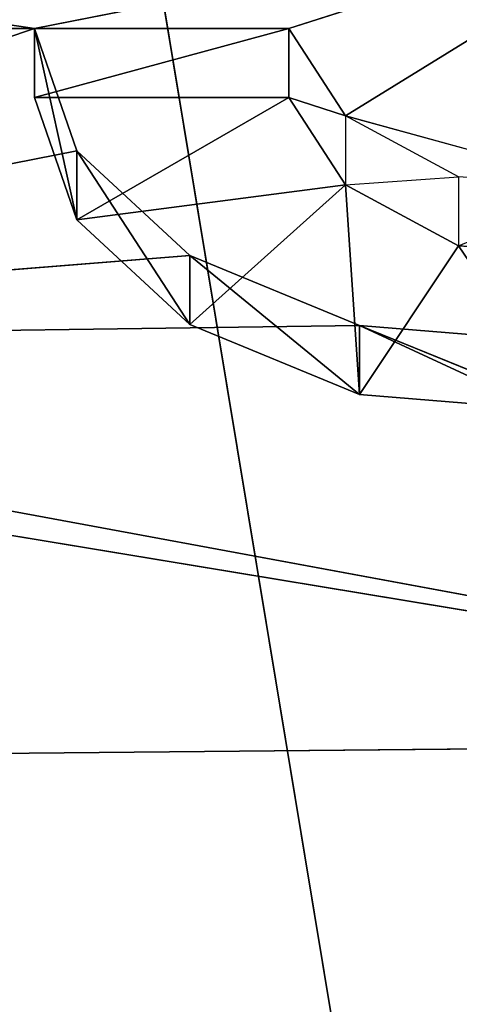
# Model space of a CAD drawing. Extents: x 257 to 312, y 0 to 136.
# Tile 237 of 256: x 282.079 to 282.53, y 84.161 to 85.17. Entities that reach past the tile are written whole.
import ezdxf

# ---------------------------------------------------------------- set-up
doc = ezdxf.new("R2010")
doc.units = 0
doc.header["$LTSCALE"] = 25.4
doc.layers.get('0').update_dxf_attribs({"color": 13, "linetype": 'CONTINUOUS'})

# ---------------------------------------------------------------- blocks, each defined once
blk = doc.blocks.new('MONO-I-KINKIET-PRZEW_D-778')
at = {"color": 18}
for p, q in [((31.2699, 68.3411, 1551.8048), (29.7331, 77.6065, 1560.803)), ((31.2699, 68.3411, 1551.8048), (29.7331, 77.6065, 1560.803)), ((29.4404, 73.3649, 1554.9498), (34.9099, 73.4166, 1555.0016)), ((29.4404, 73.3649, 1554.9498), (34.9099, 73.4166, 1555.0016)), ((31.6511, 72.9562, 1554.5411), (29.4404, 73.3649, 1554.9498)), ((29.4404, 73.3649, 1554.9498), (31.9121, 72.9562, 1554.5411)), ((29.4404, 73.3649, 1554.9498), (31.9121, 72.9562, 1554.5411)), ((30.3609, 72.9385, 1554.5234), (29.4404, 73.3649, 1554.9498)), ((31.6511, 72.9562, 1554.5411), (29.4404, 73.3649, 1554.9498)), ((30.3609, 72.9385, 1554.5234), (29.4404, 73.3649, 1554.9498)), ((30.3609, 73.0092, 1554.4526), (30.1434, 73.0271, 1554.4706)), ((30.1434, 73.0271, 1554.4706), (30.3609, 72.9385, 1554.5234)), ((30.1434, 73.0271, 1554.4706), (30.3609, 72.9385, 1554.5234)), ((30.1434, 73.0271, 1554.4706), (30.2593, 72.8571, 1554.3005)), ((30.1434, 73.0271, 1554.4706), (30.2593, 72.8571, 1554.3005)), ((30.3609, 73.0092, 1554.4526), (30.1434, 73.0271, 1554.4706)), ((30.3609, 73.0092, 1554.4526), (30.2593, 72.8571, 1554.3005)), ((30.3609, 73.0092, 1554.4526), (30.2593, 72.8571, 1554.3005)), ((30.3609, 72.9385, 1554.5234), (30.3609, 73.0092, 1554.4526)), ((30.5348, 72.9376, 1554.3811), (30.3609, 73.0092, 1554.4526)), ((30.3609, 73.0092, 1554.4526), (30.5348, 72.8669, 1554.4518)), ((30.3609, 73.0092, 1554.4526), (30.5348, 72.8669, 1554.4518)), ((30.3609, 72.9385, 1554.5234), (30.3609, 73.0092, 1554.4526)), ((30.3609, 73.0092, 1554.4526), (30.3753, 72.7944, 1554.2379)), ((30.3609, 73.0092, 1554.4526), (30.3753, 72.7944, 1554.2379)), ((30.5348, 72.9376, 1554.3811), (30.3609, 73.0092, 1554.4526)), ((30.3609, 72.9385, 1554.5234), (30.1434, 72.9564, 1554.5413)), ((30.3609, 72.9385, 1554.5234), (30.1434, 72.9564, 1554.5413)), ((30.3609, 72.9385, 1554.5234), (31.6511, 72.9562, 1554.5411)), ((30.3609, 72.9385, 1554.5234), (31.6511, 72.9562, 1554.5411)), ((30.5348, 72.8669, 1554.4518), (31.6511, 72.9562, 1554.5411)), ((30.5348, 72.8669, 1554.4518), (31.6511, 72.9562, 1554.5411)), ((30.6508, 72.7595, 1554.3444), (31.6511, 72.9562, 1554.5411)), ((30.6508, 72.7595, 1554.3444), (31.6511, 72.9562, 1554.5411)), ((31.6511, 72.9562, 1554.5411), (30.6942, 72.6342, 1554.2191)), ((31.6511, 72.9562, 1554.5411), (30.6942, 72.6342, 1554.2191)), ((30.5348, 72.8669, 1554.4518), (30.3609, 72.9385, 1554.5234)), ((30.5348, 72.8669, 1554.4518), (30.3609, 72.9385, 1554.5234)), ((30.5348, 72.9376, 1554.3811), (30.3753, 72.7944, 1554.2379)), ((30.5348, 72.9376, 1554.3811), (30.3753, 72.7944, 1554.2379)), ((30.5348, 72.8669, 1554.4518), (30.5348, 72.9376, 1554.3811)), ((30.6508, 72.8302, 1554.2737), (30.5348, 72.9376, 1554.3811)), ((30.5348, 72.9376, 1554.3811), (30.6508, 72.7595, 1554.3444)), ((30.5348, 72.9376, 1554.3811), (30.6508, 72.7595, 1554.3444)), ((30.5348, 72.8669, 1554.4518), (30.5348, 72.9376, 1554.3811)), ((30.6508, 72.8302, 1554.2737), (30.5348, 72.9376, 1554.3811)), ((30.1144, 72.866, 1554.3096), (30.2593, 72.8571, 1554.3005)), ((30.6508, 72.7595, 1554.3444), (30.5348, 72.8669, 1554.4518)), ((30.6508, 72.7595, 1554.3444), (30.5348, 72.8669, 1554.4518)), ((30.2593, 72.8571, 1554.3005), (30.1144, 72.7953, 1554.3802)), ((30.2593, 72.7864, 1554.3712), (30.2593, 72.8571, 1554.3005)), ((30.2593, 72.8571, 1554.3005), (30.3753, 72.7944, 1554.2379)), ((30.3753, 72.7944, 1554.2379), (30.6508, 72.8302, 1554.2737)), ((30.3753, 72.7944, 1554.2379), (30.6508, 72.8302, 1554.2737)), ((30.4333, 72.7049, 1554.1484), (30.6508, 72.8302, 1554.2737)), ((30.4333, 72.7049, 1554.1484), (30.6508, 72.8302, 1554.2737)), ((30.6508, 72.7595, 1554.3444), (30.6508, 72.8302, 1554.2737)), ((30.6942, 72.7049, 1554.1483), (30.6508, 72.8302, 1554.2737)), ((30.6508, 72.8302, 1554.2737), (30.6942, 72.6342, 1554.2191)), ((30.6508, 72.8302, 1554.2737), (30.6942, 72.6342, 1554.2191)), ((30.6508, 72.7595, 1554.3444), (30.6508, 72.8302, 1554.2737)), ((30.6942, 72.7049, 1554.1483), (30.6508, 72.8302, 1554.2737)), ((30.1144, 72.7953, 1554.3802), (30.2593, 72.7864, 1554.3712)), ((30.3753, 72.7237, 1554.3086), (30.1144, 72.7953, 1554.3802)), ((30.3753, 72.7944, 1554.2379), (30.2593, 72.7864, 1554.3712)), ((30.3753, 72.7944, 1554.2379), (30.4333, 72.7049, 1554.1484)), ((30.3753, 72.7237, 1554.3086), (30.3753, 72.7944, 1554.2379)), ((30.3753, 72.7944, 1554.2379), (30.4333, 72.7049, 1554.1484)), ((30.2593, 72.7864, 1554.3712), (30.3753, 72.7237, 1554.3086)), ((30.6942, 72.6342, 1554.2191), (30.6508, 72.7595, 1554.3444)), ((30.6942, 72.6342, 1554.2191), (30.6508, 72.7595, 1554.3444)), ((30.0128, 72.5, 1554.085), (30.3753, 72.7237, 1554.3086)), ((30.0128, 72.5, 1554.085), (30.3753, 72.7237, 1554.3086)), ((30.3753, 72.7237, 1554.3086), (30.4333, 72.6342, 1554.2191)), ((30.4333, 72.7049, 1554.1484), (30.3753, 72.7237, 1554.3086)), ((30.4333, 72.7049, 1554.1484), (30.3753, 72.7237, 1554.3086)), ((30.3753, 72.7237, 1554.3086), (30.4333, 72.6342, 1554.2191)), ((30.4333, 72.7049, 1554.1484), (30.6942, 72.7049, 1554.1483)), ((30.6942, 72.7049, 1554.1483), (30.4333, 72.6342, 1554.2191)), ((30.4333, 72.6342, 1554.2191), (30.4333, 72.7049, 1554.1484)), ((30.6942, 72.7049, 1554.1483), (30.4333, 72.6342, 1554.2191)), ((30.4333, 72.6342, 1554.2191), (30.4333, 72.7049, 1554.1484)), ((30.4333, 72.7049, 1554.1484), (30.6942, 72.7049, 1554.1483)), ((30.6942, 72.7049, 1554.1483), (30.6942, 72.6342, 1554.2191)), ((30.6942, 72.7049, 1554.1483), (30.6942, 72.6342, 1554.2191)), ((30.4333, 72.6342, 1554.2191), (30.0128, 72.5, 1554.085)), ((30.4333, 72.6342, 1554.2191), (30.0128, 72.5, 1554.085)), ((30.6942, 72.6342, 1554.2191), (30.0128, 72.5, 1554.085)), ((30.6942, 72.6342, 1554.2191), (30.0128, 72.5, 1554.085)), ((30.4333, 72.6342, 1554.2191), (30.6942, 72.6342, 1554.2191)), ((30.4333, 72.6342, 1554.2191), (30.6942, 72.6342, 1554.2191)), ((31.7525, 72.634, 1554.2189), (30.6942, 72.6342, 1554.2191)), ((31.7525, 72.634, 1554.2189), (30.6942, 72.6342, 1554.2191)), ((31.8104, 72.4685, 1554.0533), (30.6942, 72.6342, 1554.2191)), ((31.8104, 72.4685, 1554.0533), (30.6942, 72.6342, 1554.2191))]:
    blk.add_line(p, q, dxfattribs=at)
at = {"color": 7}
mesh = blk.add_polyface(dxfattribs=at)
corners = [(28.5087, 55.972, 1518.4955), (32.3838, 120.1705, 1454.7076), (28.5087, 119.9652, 1454.5023)]
mesh.append_faces([[corners[k] for k in face] for face in [(0, 1, 2)]], dxfattribs={"color": 7})
mesh = blk.add_polyface(dxfattribs=at)
corners = [(32.3838, 56.1774, 1518.7008), (32.3838, 120.1705, 1454.7076), (28.5087, 55.972, 1518.4955)]
mesh.append_faces([[corners[k] for k in face] for face in [(0, 1, 2)]], dxfattribs={"color": 7})
mesh = blk.add_polyface(dxfattribs=at)
corners = [(32.5127, 119.1118, 1453.6488), (28.5087, 54.9114, 1517.4348), (28.5087, 118.9045, 1453.4417)]
mesh.append_faces([[corners[k] for k in face] for face in [(0, 1, 2)]], dxfattribs={"color": 7})
mesh = blk.add_polyface(dxfattribs=at)
corners = [(32.5127, 55.1186, 1517.642), (28.5087, 54.9114, 1517.4348), (32.5127, 119.1118, 1453.6488)]
mesh.append_faces([[corners[k] for k in face] for face in [(0, 1, 2)]], dxfattribs={"color": 7})
mesh = blk.add_polyface(dxfattribs=at)
corners = [(30.5133, 68.1923, 1551.5247), (29.7331, 77.6065, 1560.803), (29.7261, 68.1111, 1551.3069)]
mesh.append_faces([[corners[k] for k in face] for face in [(0, 1, 2)]], dxfattribs={"color": 7})
mesh = blk.add_polyface(dxfattribs=at)
corners = [(35.1887, 72.0953, 1556.2394), (29.7331, 77.6065, 1560.803), (35.1523, 71.8115, 1555.9493)]
mesh.append_faces([[corners[k] for k in face] for face in [(0, 1, 2)]], dxfattribs={"color": 7})
mesh = blk.add_polyface(dxfattribs=at)
corners = [(31.2699, 68.3411, 1551.8048), (29.7331, 77.6065, 1560.803), (30.5133, 68.1923, 1551.5247)]
mesh.append_faces([[corners[k] for k in face] for face in [(0, 1, 2)]], dxfattribs={"color": 7})
mesh = blk.add_polyface(dxfattribs=at)
corners = [(35.201, 72.3821, 1556.5283), (29.7331, 77.6065, 1560.803), (35.1887, 72.0953, 1556.2394)]
mesh.append_faces([[corners[k] for k in face] for face in [(0, 1, 2)]], dxfattribs={"color": 7})
mesh = blk.add_polyface(dxfattribs=at)
corners = [(29.7331, 77.6065, 1560.803), (35.201, 72.3821, 1556.5283), (35.1891, 72.6711, 1556.8153)]
mesh.append_faces([[corners[k] for k in face] for face in [(0, 1, 2)]], dxfattribs={"color": 7})
mesh = blk.add_polyface(dxfattribs=at)
corners = [(29.7331, 77.6065, 1560.803), (35.1891, 72.6711, 1556.8153), (30.5201, 77.3881, 1560.7213)]
mesh.append_faces([[corners[k] for k in face] for face in [(0, 1, 2)]], dxfattribs={"color": 7})
mesh = blk.add_polyface(dxfattribs=at)
corners = [(31.985, 68.5554, 1552.1433), (29.7331, 77.6065, 1560.803), (31.2699, 68.3411, 1551.8048)]
mesh.append_faces([[corners[k] for k in face] for face in [(0, 1, 2)]], dxfattribs={"color": 7})
mesh = blk.add_polyface(dxfattribs=at)
corners = [(32.6487, 68.8322, 1552.5354), (29.7331, 77.6065, 1560.803), (31.985, 68.5554, 1552.1433)]
mesh.append_faces([[corners[k] for k in face] for face in [(0, 1, 2)]], dxfattribs={"color": 7})
mesh = blk.add_polyface(dxfattribs=at)
corners = [(33.2515, 69.1676, 1552.9755), (29.7331, 77.6065, 1560.803), (32.6487, 68.8322, 1552.5354)]
mesh.append_faces([[corners[k] for k in face] for face in [(0, 1, 2)]], dxfattribs={"color": 7})
mesh = blk.add_polyface(dxfattribs=at)
corners = [(33.785, 69.5568, 1553.4573), (29.7331, 77.6065, 1560.803), (33.2515, 69.1676, 1552.9755)]
mesh.append_faces([[corners[k] for k in face] for face in [(0, 1, 2)]], dxfattribs={"color": 7})
mesh = blk.add_polyface(dxfattribs=at)
corners = [(34.2416, 69.9943, 1553.974), (29.7331, 77.6065, 1560.803), (33.785, 69.5568, 1553.4573)]
mesh.append_faces([[corners[k] for k in face] for face in [(0, 1, 2)]], dxfattribs={"color": 7})
mesh = blk.add_polyface(dxfattribs=at)
corners = [(34.6149, 70.4739, 1554.5184), (29.7331, 77.6065, 1560.803), (34.2416, 69.9943, 1553.974)]
mesh.append_faces([[corners[k] for k in face] for face in [(0, 1, 2)]], dxfattribs={"color": 7})
mesh = blk.add_polyface(dxfattribs=at)
corners = [(34.8996, 70.9889, 1555.0828), (29.7331, 77.6065, 1560.803), (34.6149, 70.4739, 1554.5184)]
mesh.append_faces([[corners[k] for k in face] for face in [(0, 1, 2)]], dxfattribs={"color": 7})
mesh = blk.add_polyface(dxfattribs=at)
corners = [(29.7331, 77.6065, 1560.803), (34.8996, 70.9889, 1555.0828), (35.0918, 71.5319, 1555.6592)]
mesh.append_faces([[corners[k] for k in face] for face in [(0, 1, 2)]], dxfattribs={"color": 7})
mesh = blk.add_polyface(dxfattribs=at)
corners = [(29.7331, 77.6065, 1560.803), (35.0918, 71.5319, 1555.6592), (35.1523, 71.8115, 1555.9493)]
mesh.append_faces([[corners[k] for k in face] for face in [(0, 1, 2)]], dxfattribs={"color": 7})
mesh = blk.add_polyface(dxfattribs=at)
corners = [(35.1891, 72.6711, 1556.8153), (31.2762, 77.1074, 1560.5719), (30.5201, 77.3881, 1560.7213)]
mesh.append_faces([[corners[k] for k in face] for face in [(0, 1, 2)]], dxfattribs={"color": 7})
mesh = blk.add_polyface(dxfattribs=at)
corners = [(34.9099, 73.4166, 1555.0016), (31.2117, 75.2186, 1556.8036), (30.2594, 76.3517, 1557.9365)]
mesh.append_faces([[corners[k] for k in face] for face in [(0, 1, 2)]], dxfattribs={"color": 7})
mesh = blk.add_polyface(dxfattribs=at)
corners = [(34.9169, 73.5343, 1555.1193), (34.9099, 73.4166, 1555.0016), (30.2594, 76.3517, 1557.9365)]
mesh.append_faces([[corners[k] for k in face] for face in [(0, 1, 2)]], dxfattribs={"color": 7})
mesh = blk.add_polyface(dxfattribs=at)
corners = [(30.2594, 76.3517, 1557.9365), (34.9196, 73.6422, 1555.2272), (34.9169, 73.5343, 1555.1193)]
mesh.append_faces([[corners[k] for k in face] for face in [(0, 1, 2)]], dxfattribs={"color": 7})
mesh = blk.add_polyface(dxfattribs=at)
corners = [(34.9099, 73.4166, 1555.0016), (30.5771, 74.0406, 1555.6255), (31.1452, 74.2918, 1555.8767)]
mesh.append_faces([[corners[k] for k in face] for face in [(0, 1, 2)]], dxfattribs={"color": 7})
mesh = blk.add_polyface(dxfattribs=at)
corners = [(34.9099, 73.4166, 1555.0016), (29.806, 73.8624, 1555.4474), (30.5771, 74.0406, 1555.6255)]
mesh.append_faces([[corners[k] for k in face] for face in [(0, 1, 2)]], dxfattribs={"color": 7})
mesh = blk.add_polyface(dxfattribs=at)
corners = [(29.806, 73.8624, 1555.4474), (34.9099, 73.4166, 1555.0016), (29.4404, 73.3649, 1554.9498)]
mesh.append_faces([[corners[k] for k in face] for face in [(0, 1, 2)]], dxfattribs={"color": 7})
mesh = blk.add_polyface(dxfattribs=at)
corners = [(34.9099, 73.4166, 1555.0016), (31.9121, 72.9562, 1554.5411), (29.4404, 73.3649, 1554.9498)]
mesh.append_faces([[corners[k] for k in face] for face in [(0, 1, 2)]], dxfattribs={"color": 7})
mesh = blk.add_polyface(dxfattribs=at)
corners = [(29.4404, 73.3649, 1554.9498), (31.9121, 72.9562, 1554.5411), (31.6511, 72.9562, 1554.5411)]
mesh.append_faces([[corners[k] for k in face] for face in [(0, 1, 2)]], dxfattribs={"color": 7})
mesh = blk.add_polyface(dxfattribs=at)
corners = [(31.6511, 72.9562, 1554.5411), (30.3609, 72.9385, 1554.5234), (29.4404, 73.3649, 1554.9498)]
mesh.append_faces([[corners[k] for k in face] for face in [(0, 1, 2)]], dxfattribs={"color": 7})
mesh = blk.add_polyface(dxfattribs=at)
corners = [(29.4404, 73.3649, 1554.9498), (30.3609, 72.9385, 1554.5234), (30.1434, 72.9564, 1554.5413)]
mesh.append_faces([[corners[k] for k in face] for face in [(0, 1, 2)]], dxfattribs={"color": 7})
mesh = blk.add_polyface(dxfattribs=at)
corners = [(30.2593, 72.8571, 1554.3005), (30.1144, 72.866, 1554.3096), (30.1434, 73.0271, 1554.4706)]
mesh.append_faces([[corners[k] for k in face] for face in [(0, 1, 2)]], dxfattribs={"color": 7})
mesh = blk.add_polyface(dxfattribs=at)
corners = [(30.3609, 72.9385, 1554.5234), (30.3609, 73.0092, 1554.4526), (30.1434, 73.0271, 1554.4706)]
mesh.append_faces([[corners[k] for k in face] for face in [(0, 1, 2)]], dxfattribs={"color": 7})
mesh = blk.add_polyface(dxfattribs=at)
corners = [(30.3609, 72.9385, 1554.5234), (30.1434, 73.0271, 1554.4706), (30.1434, 72.9564, 1554.5413)]
mesh.append_faces([[corners[k] for k in face] for face in [(0, 1, 2)]], dxfattribs={"color": 7})
mesh = blk.add_polyface(dxfattribs=at)
corners = [(30.3609, 73.0092, 1554.4526), (30.2593, 72.8571, 1554.3005), (30.1434, 73.0271, 1554.4706)]
mesh.append_faces([[corners[k] for k in face] for face in [(0, 1, 2)]], dxfattribs={"color": 7})
mesh = blk.add_polyface(dxfattribs=at)
corners = [(30.3753, 72.7944, 1554.2379), (30.2593, 72.8571, 1554.3005), (30.3609, 73.0092, 1554.4526)]
mesh.append_faces([[corners[k] for k in face] for face in [(0, 1, 2)]], dxfattribs={"color": 7})
mesh = blk.add_polyface(dxfattribs=at)
corners = [(30.5348, 72.9376, 1554.3811), (30.3609, 73.0092, 1554.4526), (30.5348, 72.8669, 1554.4518)]
mesh.append_faces([[corners[k] for k in face] for face in [(0, 1, 2)]], dxfattribs={"color": 7})
mesh = blk.add_polyface(dxfattribs=at)
corners = [(30.3609, 72.9385, 1554.5234), (30.5348, 72.8669, 1554.4518), (30.3609, 73.0092, 1554.4526)]
mesh.append_faces([[corners[k] for k in face] for face in [(0, 1, 2)]], dxfattribs={"color": 7})
mesh = blk.add_polyface(dxfattribs=at)
corners = [(30.5348, 72.9376, 1554.3811), (30.3753, 72.7944, 1554.2379), (30.3609, 73.0092, 1554.4526)]
mesh.append_faces([[corners[k] for k in face] for face in [(0, 1, 2)]], dxfattribs={"color": 7})
mesh = blk.add_polyface(dxfattribs=at)
corners = [(31.6511, 72.9562, 1554.5411), (30.5348, 72.8669, 1554.4518), (30.3609, 72.9385, 1554.5234)]
mesh.append_faces([[corners[k] for k in face] for face in [(0, 1, 2)]], dxfattribs={"color": 7})
mesh = blk.add_polyface(dxfattribs=at)
corners = [(31.6511, 72.9562, 1554.5411), (30.6508, 72.7595, 1554.3444), (30.5348, 72.8669, 1554.4518)]
mesh.append_faces([[corners[k] for k in face] for face in [(0, 1, 2)]], dxfattribs={"color": 7})
mesh = blk.add_polyface(dxfattribs=at)
corners = [(31.6511, 72.9562, 1554.5411), (30.6942, 72.6342, 1554.2191), (30.6508, 72.7595, 1554.3444)]
mesh.append_faces([[corners[k] for k in face] for face in [(0, 1, 2)]], dxfattribs={"color": 7})
mesh = blk.add_polyface(dxfattribs=at)
corners = [(31.6511, 72.9562, 1554.5411), (31.7525, 72.634, 1554.2189), (30.6942, 72.6342, 1554.2191)]
mesh.append_faces([[corners[k] for k in face] for face in [(0, 1, 2)]], dxfattribs={"color": 7})
mesh = blk.add_polyface(dxfattribs=at)
corners = [(30.5348, 72.9376, 1554.3811), (30.6508, 72.8302, 1554.2737), (30.3753, 72.7944, 1554.2379)]
mesh.append_faces([[corners[k] for k in face] for face in [(0, 1, 2)]], dxfattribs={"color": 7})
mesh = blk.add_polyface(dxfattribs=at)
corners = [(30.5348, 72.9376, 1554.3811), (30.6508, 72.7595, 1554.3444), (30.6508, 72.8302, 1554.2737)]
mesh.append_faces([[corners[k] for k in face] for face in [(0, 1, 2)]], dxfattribs={"color": 7})
mesh = blk.add_polyface(dxfattribs=at)
corners = [(30.5348, 72.9376, 1554.3811), (30.5348, 72.8669, 1554.4518), (30.6508, 72.7595, 1554.3444)]
mesh.append_faces([[corners[k] for k in face] for face in [(0, 1, 2)]], dxfattribs={"color": 7})
mesh = blk.add_polyface(dxfattribs=at)
corners = [(30.6508, 72.8302, 1554.2737), (30.4333, 72.7049, 1554.1484), (30.3753, 72.7944, 1554.2379)]
mesh.append_faces([[corners[k] for k in face] for face in [(0, 1, 2)]], dxfattribs={"color": 7})
mesh = blk.add_polyface(dxfattribs=at)
corners = [(30.6508, 72.8302, 1554.2737), (30.6942, 72.7049, 1554.1483), (30.4333, 72.7049, 1554.1484)]
mesh.append_faces([[corners[k] for k in face] for face in [(0, 1, 2)]], dxfattribs={"color": 7})
mesh = blk.add_polyface(dxfattribs=at)
corners = [(30.6508, 72.8302, 1554.2737), (30.6942, 72.6342, 1554.2191), (30.6942, 72.7049, 1554.1483)]
mesh.append_faces([[corners[k] for k in face] for face in [(0, 1, 2)]], dxfattribs={"color": 7})
mesh = blk.add_polyface(dxfattribs=at)
corners = [(30.6508, 72.8302, 1554.2737), (30.6508, 72.7595, 1554.3444), (30.6942, 72.6342, 1554.2191)]
mesh.append_faces([[corners[k] for k in face] for face in [(0, 1, 2)]], dxfattribs={"color": 7})
mesh = blk.add_polyface(dxfattribs=at)
corners = [(30.3753, 72.7237, 1554.3086), (30.0128, 72.5, 1554.085), (30.1144, 72.7953, 1554.3802)]
mesh.append_faces([[corners[k] for k in face] for face in [(0, 1, 2)]], dxfattribs={"color": 7})
mesh = blk.add_polyface(dxfattribs=at)
corners = [(30.3753, 72.7944, 1554.2379), (30.4333, 72.7049, 1554.1484), (30.3753, 72.7237, 1554.3086)]
mesh.append_faces([[corners[k] for k in face] for face in [(0, 1, 2)]], dxfattribs={"color": 7})
mesh = blk.add_polyface(dxfattribs=at)
corners = [(30.4333, 72.6342, 1554.2191), (30.0128, 72.5, 1554.085), (30.3753, 72.7237, 1554.3086)]
mesh.append_faces([[corners[k] for k in face] for face in [(0, 1, 2)]], dxfattribs={"color": 7})
mesh = blk.add_polyface(dxfattribs=at)
corners = [(30.3753, 72.7237, 1554.3086), (30.4333, 72.7049, 1554.1484), (30.4333, 72.6342, 1554.2191)]
mesh.append_faces([[corners[k] for k in face] for face in [(0, 1, 2)]], dxfattribs={"color": 7})
mesh = blk.add_polyface(dxfattribs=at)
corners = [(30.6942, 72.7049, 1554.1483), (30.4333, 72.6342, 1554.2191), (30.4333, 72.7049, 1554.1484)]
mesh.append_faces([[corners[k] for k in face] for face in [(0, 1, 2)]], dxfattribs={"color": 7})
mesh = blk.add_polyface(dxfattribs=at)
corners = [(30.4333, 72.6342, 1554.2191), (30.6942, 72.7049, 1554.1483), (30.6942, 72.6342, 1554.2191)]
mesh.append_faces([[corners[k] for k in face] for face in [(0, 1, 2)]], dxfattribs={"color": 7})
mesh = blk.add_polyface(dxfattribs=at)
corners = [(30.6942, 72.6342, 1554.2191), (30.0128, 72.5, 1554.085), (30.4333, 72.6342, 1554.2191)]
mesh.append_faces([[corners[k] for k in face] for face in [(0, 1, 2)]], dxfattribs={"color": 7})
mesh = blk.add_polyface(dxfattribs=at)
corners = [(30.6942, 72.6342, 1554.2191), (31.8104, 72.4685, 1554.0533), (30.0128, 72.5, 1554.085)]
mesh.append_faces([[corners[k] for k in face] for face in [(0, 1, 2)]], dxfattribs={"color": 7})
mesh = blk.add_polyface(dxfattribs=at)
corners = [(31.8104, 72.4685, 1554.0533), (30.6942, 72.6342, 1554.2191), (31.7525, 72.634, 1554.2189)]
mesh.append_faces([[corners[k] for k in face] for face in [(0, 1, 2)]], dxfattribs={"color": 7})

msp = doc.modelspace()

# ---------------------------------------------------------------- block references
at = {"color": 0, "rotation": 179.9999999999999}
msp.add_blockref('MONO-I-KINKIET-PRZEW_D-778', (312.7885, 157.7954, -17.3669), dxfattribs=at)

doc.saveas('drawing.dxf')
